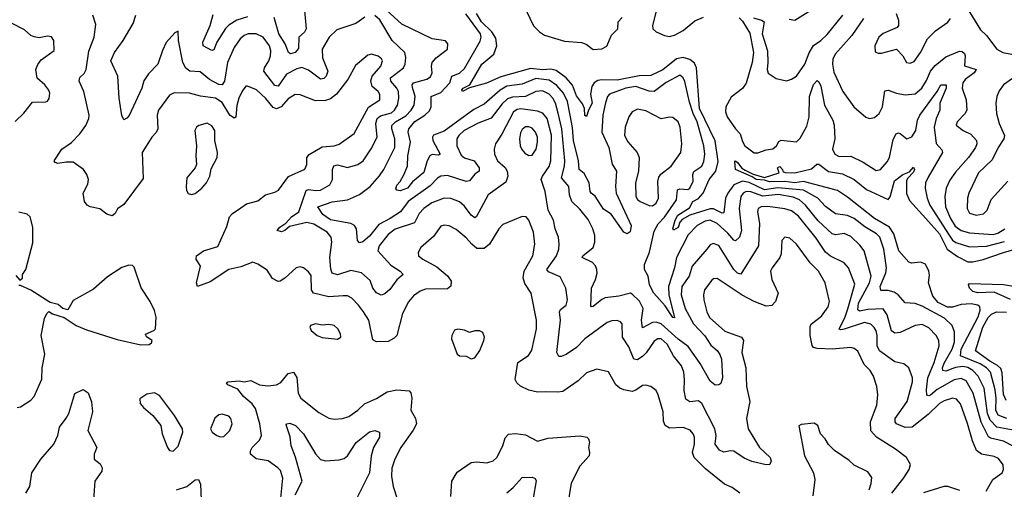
# Model space of a CAD drawing. Extents: x 2056909 to 2160450, y 827444 to 1016825.
# Tile 178 of 256: x 2136340 to 2142150, y 888998 to 891768. Entities that reach past the tile are written whole.
import ezdxf

# ---------------------------------------------------------------- set-up
doc = ezdxf.new("R2010")
doc.units = 0

msp = doc.modelspace()

# ---------------------------------------------------------------- linework, layer by layer
at = {"layer": '0CON10XD'}
for points in [[(2138016.1, 891865), (2138031.3, 891715), (2138020.4, 891695), (2137987.5, 891665), (2137985, 891597.5), (2137965, 891574.6), (2137937.9, 891567.9), (2137927.1, 891575), (2137906.9, 891625), (2137869.7, 891685), (2137841.9, 891781.9)], [(2139305, 891871.2), (2139371.4, 891731.4), (2139406.6, 891696.6), (2139437.8, 891677.8), (2139555, 891642.4), (2139655, 891634.6), (2139683.2, 891623.2), (2139725, 891593.1), (2139775, 891596.7), (2139805, 891612.9), (2139832.3, 891677.7), (2139869.2, 891715), (2139872.5, 891755), (2139895, 891780.8)], [(2141915, 891862.5), (2142009.4, 891709.4), (2142045.4, 891675.4), (2142106.9, 891595), (2142141.2, 891575), (2142205, 891562.5)], [(2140589.4, 888975), (2140545, 889009.4), (2140498.9, 889028.9), (2140387.7, 889117.7), (2140320.5, 889185), (2140310.8, 889215), (2140322.7, 889265), (2140322.7, 889305), (2140315, 889326), (2140297, 889347), (2140255, 889362.7), (2140175, 889358.8), (2140150, 889375), (2140140.2, 889400.2), (2140136.4, 889455), (2140108.1, 889555), (2140095, 889580), (2140065, 889604.3), (2140035, 889613.1), (2140015, 889611.1), (2139975, 889582.2), (2139955, 889575.5), (2139905, 889583.8), (2139880.8, 889595), (2139858.1, 889615), (2139815, 889690), (2139745, 889707.5), (2139685, 889684.3), (2139635, 889638.6), (2139545, 889575.6), (2139515, 889570.5), (2139445, 889573.1), (2139395, 889570), (2139345, 889583.2), (2139295, 889607.1), (2139274.5, 889625), (2139263.2, 889645), (2139280.5, 889745), (2139341.9, 889788.1), (2139361.9, 889818.1), (2139390, 889945), (2139389.5, 889995), (2139358.1, 890155), (2139321.2, 890211.2), (2139312.1, 890245), (2139318, 890285), (2139367.7, 890375), (2139380, 890445), (2139371.3, 890515), (2139345, 890586), (2139328.8, 890605), (2139305, 890606.7), (2139190.4, 890559.6), (2139167.8, 890535), (2139111.8, 890445), (2139081.6, 890418.4), (2139038.5, 890418.5), (2139007.3, 890445), (2138975, 890481.1), (2138915, 890530), (2138875, 890551.4), (2138845, 890555.7), (2138825, 890551.2), (2138781.2, 890488.8), (2138707.5, 890425), (2138691.2, 890395), (2138693.8, 890375), (2138718.8, 890355), (2138801.3, 890311.3), (2138865, 890257.3), (2138885.5, 890225), (2138884.5, 890195.5), (2138865, 890180.9), (2138735, 890178.5), (2138703.7, 890166.3), (2138665, 890139.5), (2138635, 890102.9), (2138599.1, 890035), (2138565, 889906), (2138549.8, 889890.2), (2138515, 889870.8), (2138445, 889866.9), (2138425, 889879.2), (2138400, 889995), (2138369.1, 890045), (2138340, 890085), (2138300, 890125), (2138275, 890138.5), (2138249.9, 890140.1), (2138165, 890133.3), (2138074.3, 890154.3), (2138061.8, 890175), (2138059.5, 890259.5), (2138045, 890281.4), (2138015, 890304.4), (2137995, 890309.4), (2137971.2, 890305), (2137905, 890244.3), (2137876.7, 890225), (2137865, 890224), (2137832.4, 890242.4), (2137800.5, 890290.5), (2137745, 890326.9), (2137715, 890337.1), (2137645, 890310.7), (2137575, 890293.9), (2137465, 890220.9), (2137390, 890195), (2137383.8, 890215), (2137406.9, 890315), (2137382.5, 890355), (2137384.2, 890375), (2137424.7, 890405.3), (2137508.8, 890431.2), (2137561.9, 890548.1), (2137577.8, 890605), (2137595, 890624.4), (2137645, 890657.5), (2137678.3, 890681.7), (2137745, 890700), (2137790, 890735), (2137845, 890750.8), (2137866.8, 890763.2), (2137927.2, 890842.8), (2138022.9, 890887.1), (2138034.5, 890915), (2138033.8, 890955), (2138047.8, 890972.2), (2138125, 891017.4), (2138195.3, 891024.7), (2138225.8, 891034.2), (2138313.5, 891096.5), (2138397.7, 891252.3), (2138465.5, 891295), (2138466.3, 891326.3), (2138455, 891344.4), (2138420, 891375), (2138412.8, 891407.2), (2138420, 891435), (2138471.5, 891495), (2138481.2, 891525), (2138475, 891538.1), (2138455, 891553.3), (2138415.8, 891565.8), (2138395, 891560), (2138322.6, 891497.4), (2138275.6, 891415), (2138210.2, 891329.8), (2138175, 891302.2), (2138145, 891292.5), (2138085, 891290), (2137995, 891325.6), (2137965, 891327.8), (2137925, 891302.3), (2137883.2, 891255), (2137855, 891242.2), (2137835, 891250.3), (2137793.2, 891303.2), (2137736.7, 891355), (2137685, 891377.1), (2137675, 891375.8), (2137653.1, 891346.9), (2137633.8, 891306.2), (2137622, 891262), (2137615.9, 891194.1), (2137605, 891186.7), (2137580, 891205), (2137535, 891279.1), (2137495, 891305.3), (2137407.3, 891317.3), (2137342.5, 891335), (2137252.2, 891337.8), (2137225, 891322.5), (2137158.6, 891235), (2137151.5, 891205), (2137155.6, 891125), (2137146.3, 891103.7), (2137120, 891075), (2137062.9, 890985), (2137069.4, 890830.6), (2136955, 890677.5), (2136917.3, 890652.7), (2136904, 890625), (2136885, 890610.8), (2136855, 890620.8), (2136813, 890653), (2136755.9, 890664.1), (2136738, 890675), (2136722, 890695), (2136715.7, 890744.3), (2136741.4, 890798.6), (2136745.5, 890825), (2136735.6, 890855), (2136716.7, 890885), (2136655, 890927.1), (2136615, 890928.2), (2136565, 890919.2), (2136550, 890925), (2136544.2, 890935), (2136588.8, 891005), (2136645, 891044.3), (2136695, 891095.7), (2136730, 891145), (2136748.6, 891185), (2136750.8, 891205), (2136718.2, 891345), (2136691.2, 891405), (2136695, 891426.9), (2136720, 891450), (2136732.9, 891475), (2136748.1, 891581.9), (2136780.4, 891665), (2136789.3, 891739.3), (2136771.9, 891795)], [(2138377.4, 891782.6), (2138323.8, 891745), (2138211.2, 891708.8), (2138166.9, 891665), (2138125.4, 891594.6), (2138127.3, 891542.7), (2138158.2, 891465), (2138149.2, 891435), (2138135, 891422.3), (2138115, 891418.2), (2138045, 891469.7), (2138005, 891485.8), (2137975, 891479.2), (2137915, 891446.6), (2137865, 891376.9), (2137845, 891380.9), (2137781.8, 891465), (2137784, 891485), (2137810, 891525), (2137820.5, 891555), (2137822.7, 891585), (2137815, 891614), (2137776, 891666), (2137735, 891684.7), (2137687.5, 891685), (2137664.3, 891675.7), (2137641.2, 891655), (2137605.3, 891605), (2137567.4, 891515), (2137548.9, 891405), (2137535, 891384.1), (2137515, 891387), (2137459.5, 891415), (2137405, 891460.5), (2137345, 891463.8), (2137321.4, 891481.4), (2137303.6, 891515), (2137277.1, 891645), (2137275, 891700), (2137255, 891690), (2137205, 891633.3), (2137183.4, 891586.6), (2137154.4, 891505), (2137100.3, 891449.7), (2137072.9, 891407.1), (2137060.9, 891365), (2136986.9, 891203.1), (2136973.4, 891186.6), (2136955, 891178), (2136942.6, 891202.6), (2136926.7, 891305), (2136918.5, 891435), (2136877.8, 891525), (2136900, 891575), (2136950.4, 891645), (2137010, 891745), (2137026.1, 891795)], [(2137685, 891786.1), (2137622.3, 891765), (2137575, 891736.7), (2137555, 891716.6), (2137502.7, 891635), (2137485, 891589.6), (2137475, 891587.3), (2137423.7, 891613.7), (2137420.6, 891635), (2137464.4, 891735), (2137481, 891799)], [(2138358.1, 890275), (2138295, 890289.4), (2138215, 890262.3), (2138185, 890273.1), (2138176.4, 890296.4), (2138170.5, 890365), (2138181.7, 890455), (2138178.6, 890485), (2138154.3, 890514.3), (2138075, 890562.7), (2138035, 890571.7), (2137932.3, 890547.7), (2137905, 890525.4), (2137885, 890517.3), (2137860, 890525), (2137874.4, 890545), (2137911.2, 890568.8), (2137945, 890605.3), (2137987.6, 890635), (2138029.8, 890760.2), (2138045, 890766.8), (2138085, 890760.2), (2138115, 890762.9), (2138170, 890795), (2138186.5, 890825), (2138185.3, 890884.7), (2138193.6, 890906.4), (2138215, 890911.5), (2138275, 890897.3), (2138336, 890914), (2138367.8, 890935), (2138415, 891007.1), (2138449.7, 891075), (2138441.5, 891155), (2138449.8, 891185), (2138468.7, 891201.3), (2138535, 891219), (2138552, 891235), (2138569.4, 891265), (2138578, 891305), (2138575.8, 891345), (2138565.8, 891365), (2138530.7, 891405), (2138527.5, 891425), (2138605.7, 891484.3), (2138614.6, 891505), (2138619.2, 891545), (2138612.5, 891575), (2138538.7, 891645), (2138465, 891768), (2138435, 891792.8)], [(2142043.2, 888986.8), (2142082.5, 889055), (2142137.5, 889095), (2142145.4, 889115), (2142142.6, 889142.6), (2142115, 889178.9), (2142091.1, 889191.1), (2142016, 889205), (2141987.1, 889227.1), (2141963.4, 889283.4), (2141933.8, 889386.2), (2141892.6, 889502.6), (2141868.8, 889528.8), (2141845, 889534.7), (2141795, 889520), (2141768.5, 889505), (2141700.6, 889439.4), (2141606.2, 889363.8), (2141565, 889363.2), (2141514.4, 889385), (2141505.5, 889395.5), (2141506.5, 889415), (2141576.8, 889515), (2141608.8, 889631.2), (2141608.2, 889655), (2141586.2, 889715), (2141557.3, 889737.3), (2141505, 889749.4), (2141413.3, 889815), (2141400, 889845), (2141401, 889905), (2141395, 889932.9), (2141383.3, 889953.3), (2141361.8, 889971.8), (2141325, 889981.1), (2141205, 889942.2), (2141185, 889938.1), (2141175, 889943.3), (2141211.7, 890015), (2141227.4, 890062.6), (2141267.6, 890207.6), (2141231.8, 890305), (2141204.7, 890334.7), (2141125, 890373.9), (2141095, 890397.1), (2141039.9, 890479.9), (2140935, 890609.3), (2140895, 890640), (2140855, 890652.2), (2140755, 890666.3), (2140715.4, 890664.6), (2140697.1, 890655), (2140693.1, 890635), (2140706.5, 890565), (2140699.1, 890435), (2140595, 890267.5), (2140575, 890272.2), (2140555, 890294.7), (2140465, 890436.2), (2140431.5, 890448.5), (2140415, 890439.2), (2140394.7, 890415.3), (2140308.4, 890315), (2140290.6, 890255), (2140248.1, 890195), (2140243.6, 890145), (2140266.6, 890065), (2140315.6, 889975), (2140382.8, 889902.8), (2140417.9, 889847.9), (2140456.6, 889816.6), (2140472.2, 889792.2), (2140480.6, 889765), (2140487.6, 889655), (2140478.5, 889621.5), (2140465, 889613.4), (2140445, 889612.4), (2140415.5, 889635), (2140355, 889740.8), (2140285, 889840.3), (2140225, 889883.7), (2140125, 889974.8), (2140095.9, 889984.1), (2140075, 889981.7), (2140015, 889950), (2140008.6, 889995), (2140019.2, 890065), (2139997, 890107), (2139955, 890150), (2139944.1, 890154.1), (2139875, 890137.1), (2139795, 890126.7), (2139775, 890117.1), (2139725, 890075.6), (2139715, 890074.4), (2139710.8, 890080.8), (2139713.9, 890185), (2139738.2, 890235), (2139747.3, 890272.7), (2139746.1, 890295), (2139737, 890317), (2139720.6, 890335), (2139658.6, 890365), (2139663.3, 890375), (2139723.8, 890425), (2139733.8, 890455), (2139733.8, 890495), (2139722.7, 890535), (2139695, 890588.9), (2139645, 890651.5), (2139598.8, 890695), (2139584, 890735), (2139581.2, 890785), (2139537.9, 890835), (2139555.2, 890905), (2139556.4, 890935), (2139539, 891125), (2139517.5, 891217.5), (2139502.2, 891275), (2139487.1, 891305), (2139465, 891328.8), (2139425, 891349.1), (2139385, 891345.6), (2139325, 891315.2), (2139248.2, 891311.8), (2139219, 891301), (2139188, 891272), (2139122.5, 891187.5), (2139045, 891158.4), (2138962.9, 891115), (2138930.8, 891085), (2138918.9, 891065), (2138919.3, 891025), (2138945, 890970), (2138965, 890952.7), (2139022.5, 890935), (2139051.5, 890895), (2139051.4, 890875), (2139025, 890856.2), (2138995, 890817.1), (2138975, 890813.3), (2138865, 890849.7), (2138825, 890845.9), (2138805, 890833.3), (2138761.8, 890788.2), (2138632.2, 890695), (2138586.9, 890635), (2138525.5, 890595.5), (2138459.5, 890560.5), (2138405, 890491.3), (2138365, 890458), (2138345, 890451.2), (2138332.9, 890465), (2138327.5, 890535), (2138316.5, 890555), (2138295, 890565.8), (2138175, 890587.1), (2138128.5, 890618.5), (2138099.2, 890665), (2138185, 890693.5), (2138273.7, 890706.3), (2138345, 890736.8), (2138408.2, 890785), (2138462.8, 890847.2), (2138488.8, 890885), (2138553.3, 891015), (2138553.9, 891065), (2138535.8, 891125), (2138537.1, 891145), (2138558.7, 891165), (2138619, 891201), (2138651.2, 891235), (2138667.1, 891265), (2138673.5, 891315), (2138657.4, 891367.4), (2138655.4, 891385), (2138663.6, 891396.4), (2138742.3, 891417.7), (2138765, 891431.9), (2138773.2, 891455), (2138769.7, 891495), (2138773.9, 891515), (2138797.1, 891542.9), (2138864.3, 891595), (2138866.7, 891626.7), (2138853, 891643), (2138775, 891655.4), (2138595, 891741.6), (2138505.1, 891825.1)], [(2142202.3, 889252.3), (2142145, 889282.4), (2142068.7, 889298.7), (2142056.7, 889306.7), (2142014.6, 889394.6), (2141966, 889565), (2141925, 889637.2), (2141895, 889651), (2141855, 889644), (2141755, 889586.5), (2141715, 889553.3), (2141705, 889548.9), (2141693.8, 889553.8), (2141691.5, 889585), (2141699.4, 889655), (2141736.2, 889745), (2141765.3, 889845), (2141764, 889875), (2141748.4, 889905), (2141705, 889950.9), (2141665, 889969.3), (2141625, 889964.6), (2141535, 889922.1), (2141505, 889919.1), (2141485, 889932.2), (2141458.1, 890028.1), (2141435, 890062.1), (2141345, 890058.1), (2141295, 890049.5), (2141285.7, 890055.7), (2141289.7, 890095), (2141354.2, 890215), (2141364, 890255), (2141322.9, 890405), (2141298.7, 890438.7), (2141245, 890489.3), (2141205, 890507.1), (2141155, 890499.2), (2141135, 890504.7), (2141051, 890581), (2140977.8, 890675), (2140940.9, 890705), (2140905, 890720.6), (2140815, 890736.3), (2140725, 890728.1), (2140655, 890753.4), (2140626.1, 890753.9), (2140608.7, 890745), (2140595.2, 890724.8), (2140586.3, 890653.7), (2140599.5, 890525), (2140587.1, 890485), (2140565, 890463.1), (2140555, 890466.9), (2140519.7, 890509.7), (2140455, 890566.5), (2140415, 890584.8), (2140385, 890580.4), (2140338, 890555), (2140285, 890500), (2140216.6, 890365), (2140204.8, 890305), (2140169.1, 890195), (2140170.9, 890145), (2140205, 890010), (2140195, 890012), (2140149.4, 890079.4), (2140082.4, 890155), (2140057.5, 890205), (2140049.2, 890255), (2140026.6, 890295), (2140027.4, 890325), (2140055.9, 890395.9), (2140085, 890520), (2140106.9, 890563.1), (2140145, 890604.1), (2140216.1, 890705), (2140221.5, 890765), (2140235, 890770.9), (2140282.6, 890767.4), (2140295, 890773.5), (2140314.1, 890815), (2140312.1, 890855), (2140317.3, 890872.7), (2140364.8, 890905.2), (2140377.5, 890932.5), (2140382.9, 890975), (2140376.7, 891025), (2140338.3, 891165), (2140314.1, 891215), (2140292.5, 891282.5), (2140265, 891404.2), (2140255, 891425.6), (2140235, 891440.6), (2140155, 891397.1), (2140085, 891344.2), (2140055, 891346.2), (2139975, 891374.8), (2139917.5, 891365), (2139820.7, 891329.3), (2139809.6, 891315), (2139797.8, 891277.8), (2139780.3, 891205), (2139775.8, 891105), (2139816.2, 891015), (2139836.3, 890916.3), (2139861.6, 890875), (2139856.4, 890783.6), (2139860.8, 890745), (2139947.9, 890555), (2139942.4, 890517.6), (2139925, 890505.7), (2139905.8, 890515), (2139830.8, 890620.8), (2139785, 890651.5), (2139736.6, 890726.6), (2139712.7, 890745), (2139706.2, 890755), (2139701.2, 890805), (2139670.5, 890860.5), (2139640.9, 890885), (2139638.5, 890935), (2139608.7, 891055), (2139602.5, 891132.5), (2139588.6, 891205), (2139571.9, 891285), (2139549, 891335), (2139510.6, 891380.6), (2139465, 891411.9), (2139385, 891422.4), (2139305, 891388.4), (2139215, 891376.5), (2139175, 891353.3), (2139080.2, 891269.8), (2139020.9, 891239.1), (2138845, 891110.6), (2138782.9, 891087.1), (2138776.8, 891075), (2138778.9, 891055), (2138821.1, 890975), (2138811.7, 890968.3), (2138775, 890972.3), (2138761.1, 890965), (2138743.9, 890936.1), (2138725, 890866.8), (2138658, 890812), (2138627.7, 890775), (2138585, 890759.6), (2138565, 890762.9), (2138560.4, 890770.4), (2138565, 890792), (2138586.2, 890813.8), (2138606.3, 890853.7), (2138628.2, 890905), (2138629.8, 890965), (2138647, 891045), (2138632.5, 891105), (2138636.1, 891125), (2138672.3, 891167.7), (2138731.6, 891205), (2138759, 891231), (2138768.1, 891255), (2138768.2, 891315), (2138825, 891338.3), (2138877.8, 891395), (2138890.4, 891435), (2138935, 891453.5), (2138965, 891480.8), (2139057.6, 891642.4), (2139063.8, 891665), (2139058.4, 891685), (2138973.8, 891803.8)], [(2142215, 889344), (2142105.4, 889365.4), (2142066, 889405), (2142051.5, 889445), (2142030.7, 889595), (2141996, 889665), (2141965, 889698.5), (2141935, 889715.9), (2141905, 889722.2), (2141863.2, 889716.8), (2141805, 889694.8), (2141788.4, 889698.4), (2141786.1, 889715), (2141795, 889741.5), (2141843, 889825), (2141856, 889865), (2141856.2, 889926.2), (2141842.3, 889965), (2141796.5, 890006.5), (2141665, 890078), (2141625, 890093.6), (2141565, 890097.5), (2141523.8, 890145), (2141500.3, 890160.3), (2141465, 890171.5), (2141420.9, 890170.9), (2141418, 890195), (2141450.5, 890275), (2141454.7, 890305), (2141438.8, 890415), (2141415, 890484.4), (2141395.5, 890505), (2141326.9, 890546.9), (2141265, 890596.3), (2141225, 890612.9), (2141155, 890622.5), (2141096, 890666), (2141050.4, 890715), (2140965, 890762.9), (2140814.4, 890775.6), (2140735, 890765.5), (2140645, 890807.1), (2140605, 890816.1), (2140555, 890794.3), (2140518, 890745), (2140505.5, 890714.5), (2140495, 890629.4), (2140485, 890627.5), (2140435, 890652.8), (2140415, 890653.4), (2140294.8, 890615.2), (2140250.2, 890589.8), (2140236.2, 890573.8), (2140225, 890542.5), (2140197.5, 890527.5), (2140194.2, 890534.2), (2140208.2, 890585), (2140224.3, 890615), (2140291.9, 890658.1), (2140311.5, 890695), (2140346.7, 890713.3), (2140374.1, 890745), (2140408.8, 890825), (2140448.8, 890875), (2140461, 890931), (2140445, 891053.1), (2140351.6, 891245), (2140334.7, 891485), (2140321.9, 891511.9), (2140294.1, 891534.1), (2140255, 891544.8), (2140215, 891537.4), (2140135, 891472), (2140065, 891439.2), (2139995, 891437.2), (2139865, 891412.5), (2139775, 891413.8), (2139751.3, 891408.7), (2139730.8, 891395), (2139717, 891375), (2139709.2, 891329.2), (2139718.8, 891275), (2139696.2, 891233.8), (2139685, 891197.5), (2139675, 891202.5), (2139672.2, 891245), (2139661.2, 891271.2), (2139625, 891320), (2139601.8, 891381.8), (2139565.2, 891425.2), (2139505, 891469.4), (2139475, 891477), (2139427.1, 891472.9), (2139355, 891480.2), (2139179.5, 891430.5), (2139095, 891393.5), (2138993.8, 891366.2), (2138952.5, 891345), (2138948.8, 891355), (2138958, 891365), (2138995.7, 891384.3), (2139067, 891505), (2139138.7, 891565), (2139155.3, 891614.7), (2139149.4, 891659.4), (2139127, 891697), (2139065, 891755.9), (2139035.2, 891805)], [(2140099.7, 891835), (2140074, 891735), (2140075.3, 891715.3), (2140096.1, 891696.1), (2140144.8, 891674.8), (2140175, 891670), (2140205, 891676.6), (2140255, 891704.3), (2140325, 891761.4), (2140375, 891783.8)], [(2140585, 891779.8), (2140605, 891758.7), (2140648.4, 891688.4), (2140670, 891575), (2140661.8, 891515), (2140626.3, 891393.7), (2140605, 891362.3), (2140538.5, 891311.5), (2140506.5, 891253.5), (2140504.7, 891225), (2140515, 891195.6), (2140563.5, 891125), (2140591.4, 891095), (2140605, 891048.8), (2140618.6, 891025), (2140675, 890982.9), (2140695, 890982.3), (2140745, 891000), (2140785, 891006.7), (2140806.9, 891025), (2140820, 891050), (2140832.7, 891057.3), (2140925, 891048.1), (2140945, 891069.4), (2140985, 891140), (2140999.2, 891195), (2141001.2, 891315), (2141025, 891386.9), (2141045, 891408.8), (2141055, 891402), (2141066.7, 891376.7), (2141088.7, 891265), (2141137.6, 891175), (2141146.8, 891146.8), (2141150.4, 891065), (2141137.1, 891005), (2141150, 890975), (2141175, 890960.9), (2141245, 890963.5), (2141317.6, 890927.6), (2141395, 890879.2), (2141420, 890885), (2141459.7, 890930.3), (2141473.7, 890956.3), (2141495, 891062), (2141512.9, 891095), (2141525, 891100), (2141535, 891096), (2141575, 891065.6), (2141605, 891077.8), (2141627.9, 891115), (2141638.9, 891175), (2141652.6, 891205), (2141754.3, 891345), (2141775, 891383.6), (2141806.9, 891385), (2141806.6, 891365), (2141769.8, 891275), (2141770.7, 891235), (2141747.7, 891185), (2141737, 891135), (2141748.9, 891038.9), (2141780.8, 891000.8), (2141785.5, 890985), (2141700.1, 890839.9), (2141686, 890805), (2141683.5, 890775), (2141694.7, 890715.3), (2141710.2, 890675), (2141825, 890497.1), (2141845, 890468.6), (2141865, 890454), (2141945, 890429.2), (2142045, 890431.6), (2142150.6, 890459.4)], [(2140669.9, 891779.9), (2140718.1, 891765), (2140732.3, 891755), (2140721.9, 891685), (2140752.2, 891585), (2140755.4, 891515), (2140750.5, 891475), (2140757.5, 891452.5), (2140805, 891421.4), (2140865, 891408.6), (2140895, 891416.9), (2140925, 891435.8), (2140974, 891505), (2140998.1, 891571.9), (2141023.9, 891616.1), (2141066.8, 891645), (2141105, 891681.8), (2141197.2, 891795)], [(2140880.5, 891770.5), (2140915, 891766.2), (2141025.3, 891834.7)], [(2141512.1, 891805), (2141526.5, 891765), (2141526.2, 891735), (2141517.6, 891722.4), (2141435, 891687.5), (2141410.5, 891665), (2141385.6, 891615), (2141388.8, 891578.8), (2141405, 891570.8), (2141425, 891570.6), (2141514.3, 891594.3), (2141552, 891555), (2141573.3, 891515), (2141595, 891512.5), (2141618.5, 891521.5), (2141656.7, 891575), (2141696.9, 891655), (2141745, 891703.1), (2141816.5, 891753.5), (2141833.6, 891775)], [(2136312.7, 891167.3), (2136365, 891217.5), (2136415, 891281.2), (2136495, 891283.8), (2136505, 891287.5), (2136515, 891302.5), (2136518, 891335), (2136511.7, 891351.7), (2136488.8, 891385), (2136444.3, 891424.3), (2136435.8, 891475), (2136446.9, 891503.1), (2136467.9, 891532.1), (2136544.3, 891585.7), (2136542, 891645), (2136527.3, 891667.3), (2136505, 891670.8), (2136455, 891660.6), (2136425, 891668.1), (2136405, 891675.8), (2136369.4, 891709.4), (2136295, 891746.7)], [(2141320, 891775), (2141249.7, 891675), (2141151.6, 891565), (2141138, 891535), (2141136.1, 891505), (2141145, 891459.4), (2141197.5, 891345), (2141261.5, 891255), (2141332.4, 891192.4), (2141355, 891185.6), (2141385, 891191.1), (2141412.2, 891215), (2141430.9, 891255), (2141445, 891348.6), (2141465, 891352.7), (2141514.7, 891334.7), (2141565, 891325.4), (2141625, 891331.1), (2141664, 891365), (2141691.2, 891408.8), (2141714.8, 891465), (2141742.5, 891497.5), (2141805, 891549.4), (2141885, 891581.9), (2141900.7, 891580.7), (2141915, 891568), (2141919.1, 891555), (2141915.7, 891495.7), (2141984, 891475), (2141973.3, 891455), (2141919.1, 891415), (2141906.4, 891395), (2141900.9, 891365), (2141925.3, 891295.3), (2141928.2, 891235), (2141917.6, 891212.4), (2141872.5, 891165), (2141866.7, 891146.7), (2141908, 891115), (2141953.3, 891093.3), (2141986.4, 891055), (2141987.9, 891035), (2141981.2, 891015), (2141938.4, 890955), (2141861.4, 890868.6), (2141828.5, 890821.5), (2141807.1, 890775), (2141798.9, 890725), (2141803.8, 890665), (2141831.9, 890595), (2141859.8, 890549.8), (2141895, 890524.8), (2141945, 890510.8), (2142085, 890500.6), (2142111.2, 890508.8), (2142153.2, 890535)], [(2142198.3, 891421.7), (2142145.4, 891384.6), (2142120.7, 891349.3), (2142105.5, 891314.5), (2142100.9, 891275), (2142104.6, 891215), (2142120.8, 891155), (2142152.3, 891085), (2142147.9, 891065), (2142113.8, 891015), (2142077.7, 890942.3), (2141997.1, 890865), (2141940, 890745), (2141933.3, 890715), (2141930.6, 890655), (2141945, 890627.5), (2141984.5, 890615.5), (2142027.2, 890622.8), (2142048.6, 890645), (2142073.4, 890706.6), (2142171.3, 890815)], [(2141487.3, 888975), (2141558.2, 889065), (2141588.1, 889115), (2141596.2, 889145), (2141572.5, 889185), (2141507.5, 889235), (2141395.2, 889305.2), (2141362.7, 889342.7), (2141360.3, 889395), (2141397.9, 889495), (2141403.1, 889555), (2141397.7, 889605), (2141378.8, 889665), (2141359.2, 889699.2), (2141324.2, 889734.2), (2141285, 889812.5), (2141265, 889829.4), (2141245, 889833.5), (2141135, 889825.3), (2141045, 889829.5), (2141025, 889834.2), (2141015.7, 889845.7), (2141003.8, 889905), (2141005, 889960), (2141013.3, 889975), (2141070.7, 890019.3), (2141111.4, 890075), (2141117.8, 890105), (2141104.5, 890164.5), (2141093.3, 890215), (2141054.6, 890285), (2141004.3, 890334.3), (2140925, 890443.6), (2140885, 890479.4), (2140855, 890485.8), (2140836.9, 890465), (2140833.1, 890386.9), (2140826.5, 890365), (2140780, 890305), (2140771.1, 890285), (2140777.8, 890235), (2140816.2, 890155), (2140800, 890105), (2140777.5, 890082.5), (2140745, 890078.5), (2140675, 890105.3), (2140603.6, 890143.6), (2140455, 890241.9), (2140435, 890240), (2140425, 890232.5), (2140382, 890175), (2140374.6, 890145), (2140377.1, 890115), (2140394, 890045), (2140411.5, 890011.5), (2140500.9, 889930.9), (2140566.3, 889906.3), (2140599.4, 889895), (2140611.2, 889875), (2140602.3, 889805), (2140624.5, 889715), (2140629.2, 889605), (2140648.2, 889515), (2140629.3, 889415), (2140638.5, 889355), (2140705.6, 889245), (2140768.8, 889185), (2140774, 889165), (2140766.7, 889145), (2140745, 889141.9), (2140660.9, 889160.9), (2140615, 889182.5), (2140555, 889222.1), (2140535, 889225.4), (2140495, 889216.9), (2140468.8, 889228.8), (2140443.9, 889265), (2140449.2, 889315), (2140442.9, 889355), (2140365, 889503.6), (2140345, 889520), (2140294.5, 889514.5), (2140270.5, 889530.5), (2140261.1, 889581.1), (2140262.7, 889642.7), (2140258.9, 889688.9), (2140245.4, 889725.4), (2140197.5, 889785), (2140161.2, 889855), (2140125, 889886.3), (2140105, 889885.8), (2140085, 889871.3), (2140037.3, 889802.7), (2140016.8, 889783.2), (2139985, 889761.8), (2139965, 889765.6), (2139935, 889838.6), (2139897.1, 889895), (2139894.8, 889974.8), (2139885, 889986.1), (2139865, 889993.6), (2139835, 889992.6), (2139807.7, 889982.3), (2139675, 889885.3), (2139625.5, 889834.5), (2139565, 889794.1), (2139535, 889780.5), (2139520.9, 889780.9), (2139510.5, 889805), (2139530.9, 889995), (2139525.5, 890045), (2139531.8, 890058.2), (2139565, 890084.3), (2139573.6, 890115), (2139563.8, 890183.8), (2139530.4, 890250.4), (2139460, 890280), (2139450.9, 890295), (2139507.2, 890375), (2139521.2, 890415), (2139524.4, 890444.4), (2139518.9, 890485), (2139499.2, 890535), (2139489.2, 890585), (2139458.9, 890645), (2139441.8, 890755), (2139417.7, 890825), (2139424.5, 890845), (2139465, 890901.9), (2139475.2, 890935), (2139477.6, 891087.6), (2139452.5, 891185), (2139427.4, 891217.4), (2139395, 891229.2), (2139297.4, 891242.6), (2139275, 891239.2), (2139253.6, 891225), (2139185, 891093.1), (2139147.5, 891035), (2139140, 891005), (2139142.9, 890975), (2139160, 890935), (2139205, 890895.5), (2139216, 890875), (2139220.4, 890845), (2139209.5, 890810.5), (2139105.3, 890734.7), (2139035, 890606.9), (2139025, 890598.9), (2139005, 890614.5), (2138965, 890669.1), (2138935, 890693.6), (2138884, 890714), (2138845, 890716.2), (2138772.8, 890687.2), (2138725, 890655.4), (2138697.5, 890625), (2138669.5, 890570.5), (2138555, 890531.9), (2138515, 890501.1), (2138461, 890435), (2138454.3, 890405), (2138530.5, 890320.5), (2138585.6, 890285), (2138602.5, 890265), (2138565.7, 890234.3), (2138525, 890176.7), (2138495, 890152), (2138474.1, 890144.1), (2138445, 890157.5), (2138425, 890184), (2138409.2, 890229.2), (2138358.1, 890275)], [(2140075, 890670.6), (2140095, 890685.7), (2140110.4, 890715), (2140105.4, 890814.6), (2140111.1, 890838.9), (2140123.3, 890856.7), (2140185, 890904.4), (2140241.1, 890985), (2140247.8, 891035), (2140237.5, 891135), (2140225, 891165.8), (2140195, 891192), (2140175, 891194.2), (2140125, 891184.2), (2140035, 891230.8), (2139985, 891241.1), (2139955, 891225.7), (2139934.4, 891195), (2139912.7, 891135), (2139910, 891085), (2139928.1, 891048.1), (2139983.1, 890985), (2139995.6, 890955), (2139992, 890875), (2139973.3, 890805), (2139975.5, 890725), (2139985, 890707.1), (2140002, 890695), (2140055, 890671.9), (2140075, 890670.6)], [(2137355, 890737.5), (2137375, 890743.3), (2137415, 890773.8), (2137442, 890805), (2137462, 890845), (2137470.9, 890889.1), (2137505.8, 890955), (2137507.5, 890985), (2137491.1, 891055), (2137490.9, 891115), (2137475, 891142.9), (2137447.4, 891157.4), (2137398, 891145), (2137384.3, 891135), (2137373.1, 891115), (2137384.2, 891025), (2137379.2, 890965), (2137384, 890915), (2137375.8, 890894.2), (2137326.2, 890835), (2137322, 890785), (2137325, 890760), (2137333.9, 890743.9), (2137355, 890737.5)], [(2139345, 890967.9), (2139365, 890968.5), (2139387.3, 891005), (2139396.5, 891045), (2139395, 891076.2), (2139384.6, 891105), (2139365, 891129.1), (2139345, 891137.1), (2139325, 891136.2), (2139305, 891121.1), (2139295, 891100), (2139289.2, 891065), (2139293.2, 891025), (2139302.7, 891002.7), (2139321.7, 890981.7), (2139345, 890967.9)], [(2142165.1, 889415.1), (2142114.4, 889434.4), (2142100.6, 889465), (2142102.3, 889535), (2142095.9, 889585), (2142068.5, 889688.5), (2142044.2, 889715), (2142007.9, 889737.9), (2141891.1, 889785), (2141896, 889825), (2141995.2, 890015), (2142007.4, 890055), (2142005.3, 890075.3), (2141994.2, 890085), (2141955, 890091.4), (2141895, 890088.8), (2141845, 890072.5), (2141815, 890072.4), (2141760.1, 890100.1), (2141728, 890138), (2141703.7, 890215), (2141709, 890261), (2141705.7, 890285), (2141685.8, 890325.8), (2141655, 890338.4), (2141602.8, 890332.8), (2141587.6, 890337.6), (2141528.5, 890405), (2141498, 890505), (2141473, 890545), (2141383.9, 890595), (2141225, 890722.3), (2141165, 890760), (2140965, 890814.3), (2140915, 890806.4), (2140855, 890814.6), (2140765, 890811.2), (2140735, 890822.1), (2140686.5, 890825), (2140661.7, 890841.7), (2140563.7, 890883.7), (2140559.3, 890930.7), (2140565, 890936), (2140576.2, 890925), (2140602.2, 890892.2), (2140621, 890881), (2140668, 890858), (2140735, 890836.5), (2140822.5, 890865), (2140812.5, 890895), (2140825, 890902), (2140841.2, 890885), (2140843.6, 890873.6), (2140857.5, 890867.5), (2140915, 890864.4), (2141012.3, 890887.7), (2141043.7, 890916.3), (2141055, 890915.5), (2141113.1, 890873.1), (2141195, 890858.2), (2141265, 890825.6), (2141336.4, 890766.4), (2141465, 890708.2), (2141477.6, 890722.4), (2141502.7, 890817.3), (2141552.2, 890855), (2141590, 890870), (2141615, 890898), (2141620.6, 890885), (2141615, 890868), (2141578.8, 890831.2), (2141572.6, 890817.4), (2141572.2, 890742.2), (2141591.1, 890701.1), (2141687.7, 890595), (2141767.4, 890505), (2141813.8, 890413.8), (2141875, 890370.5), (2141935, 890339), (2141965, 890338.9), (2142025, 890353.2), (2142145, 890395.8), (2142261.9, 890428.1)], [(2136318.3, 890258.3), (2136341.7, 890231.7), (2136357, 890243), (2136357.5, 890265), (2136376.7, 890295), (2136417.7, 890452.3), (2136417.5, 890545), (2136401.2, 890605), (2136385, 890622), (2136335, 890631.9)], [(2136325, 889480), (2136345, 889484), (2136405.5, 889524.5), (2136425.4, 889544.6), (2136471.7, 889648.3), (2136472.9, 889715), (2136488.6, 889795), (2136466, 889905), (2136487.5, 890005), (2136500, 890035), (2136513, 890047), (2136533, 890033), (2136601.7, 890011.7), (2136673.3, 889965), (2136735, 889938.6), (2136915, 889881.1), (2137055, 889850), (2137105, 889852.5), (2137118.3, 889861.7), (2137122.5, 889875), (2137088.3, 889898.3), (2137083, 889913), (2137132.5, 889935), (2137142.5, 889945), (2137145.9, 890014.1), (2137135, 890052.5), (2137110, 890105), (2137057.4, 890187.4), (2137015, 890307.5), (2137005, 890317.5), (2136985, 890320), (2136943.3, 890306.7), (2136858.7, 890251.3), (2136775, 890178.8), (2136655, 890112.5), (2136625, 890056.7), (2136595, 890063.8), (2136567.7, 890087.7), (2136520.3, 890100.3), (2136405, 890172.5), (2136345, 890200), (2136335, 890200)], [(2142187, 890117), (2142090.1, 890160.1), (2141995, 890156.8), (2141965, 890163.9), (2141944.4, 890185), (2141938.8, 890205), (2141945, 890211.2), (2142145.4, 890205.4), (2142205, 890197.1)], [(2142161.4, 889521.4), (2142145, 889557.9), (2142137.9, 889685), (2142129.6, 889709.6), (2142109.2, 889729.2), (2142065, 889753.6), (2141980.4, 889815), (2142023.3, 889955), (2142055, 890011.4), (2142075, 890031.7), (2142105, 890045.7), (2142163.4, 890043.4)], [(2138215, 889883.8), (2138235.7, 889895), (2138234.2, 889915), (2138218, 889945), (2138195, 889964), (2138165, 889970.8), (2138125, 889966), (2138085, 889974.3), (2138055.8, 889964.2), (2138052.5, 889955), (2138059.2, 889935), (2138096.2, 889905), (2138125, 889893.8), (2138215, 889883.8)], [(2139005, 889767.5), (2139025, 889772.5), (2139055, 889817.5), (2139080, 889875), (2139082.5, 889895), (2139073, 889923), (2139053, 889933), (2139025, 889933.3), (2138995, 889923.8), (2138965, 889936.2), (2138925, 889942), (2138905, 889936.7), (2138890, 889905), (2138888, 889885), (2138921.2, 889795), (2138935, 889786.2), (2138974, 889784), (2139005, 889767.5)], [(2137879.7, 888925), (2137893.1, 889063.1), (2137878.3, 889108.3), (2137864.3, 889125), (2137805.9, 889165.9), (2137735, 889177.8), (2137701.4, 889205), (2137701.9, 889225), (2137711.9, 889245), (2137755, 889287.1), (2137767.9, 889315), (2137757.5, 889385), (2137731.1, 889475), (2137712.1, 889502.1), (2137660.4, 889545), (2137628.3, 889588.3), (2137567.5, 889615), (2137560, 889625), (2137568.3, 889631.7), (2137635, 889638), (2137665, 889631.2), (2137705, 889640), (2137755, 889614.3), (2137805, 889609.1), (2137855, 889613.6), (2137881.8, 889628.2), (2137925, 889680.8), (2137955, 889688.8), (2137975, 889657.5), (2137983.6, 889565), (2138000, 889535), (2138105, 889450), (2138165, 889418.1), (2138195, 889411.1), (2138245, 889415.5), (2138282.1, 889427.9), (2138335, 889464.5), (2138375, 889502.7), (2138445, 889532.9), (2138508, 889572), (2138565, 889583.8), (2138637.9, 889577.9), (2138647.6, 889567.6), (2138653.5, 889535), (2138647.8, 889465), (2138676.7, 889415), (2138681.1, 889385), (2138662.7, 889347.3), (2138589.4, 889245), (2138554.5, 889175), (2138537, 889123), (2138533.6, 889075), (2138544.4, 889015), (2138618, 888785)], [(2136377.1, 888975), (2136400, 889015), (2136412.2, 889095), (2136465, 889176), (2136542.5, 889265), (2136565.6, 889315), (2136574.4, 889365), (2136615, 889418), (2136630, 889445), (2136665, 889563.3), (2136715, 889585.7), (2136745, 889566.7), (2136764.2, 889514.2), (2136769.4, 889455), (2136742.5, 889345), (2136796.4, 889245), (2136778.9, 889205), (2136779.4, 889175), (2136815, 889147.5), (2136827.8, 889125), (2136824.4, 889105), (2136784.5, 889045), (2136776.2, 888936.2)], [(2137245, 889222.5), (2137275, 889252.5), (2137302, 889335), (2137301.2, 889355), (2137254.1, 889434.1), (2137165, 889551.2), (2137135, 889566), (2137090.5, 889559.5), (2137049.3, 889530.7), (2137051.2, 889505), (2137070.5, 889480.5), (2137125, 889433.3), (2137173.6, 889373.6), (2137180, 889325), (2137212.5, 889245), (2137225, 889227.5), (2137245, 889222.5)], [(2137525, 889307.1), (2137545, 889310), (2137580, 889345), (2137593.1, 889385), (2137585.6, 889415), (2137575, 889429.2), (2137535, 889441.9), (2137515, 889437.1), (2137491.7, 889418.3), (2137466.2, 889355), (2137476.7, 889335), (2137504.3, 889314.3), (2137525, 889307.1)], [(2137966.7, 888965), (2138006.2, 889045), (2137968.1, 889188.1), (2137942.5, 889255), (2137936.8, 889306.8), (2137912.7, 889377.3), (2137917.5, 889385), (2137935, 889387.5), (2137967.5, 889375), (2138014.6, 889325), (2138045, 889276.5), (2138085, 889206.5), (2138115, 889173.6), (2138145.4, 889165.4), (2138225, 889171.5), (2138255, 889179.4), (2138274.7, 889195.3), (2138325, 889273.6), (2138405, 889337.3), (2138435, 889345.5), (2138463.8, 889335), (2138462.5, 889305), (2138427.8, 889245), (2138413.8, 889195), (2138403.8, 889095), (2138329.3, 888945)], [(2141353.5, 888995), (2141365, 889032.5), (2141367.6, 889067.6), (2141345, 889101.2), (2141265, 889140.6), (2141235, 889168.6), (2141147.4, 889227.4), (2141112.6, 889262.6), (2141094, 889295), (2141066.2, 889325), (2141050, 889375), (2141028.3, 889388.3), (2140950.7, 889379.3), (2140938.3, 889371.7), (2140970.8, 889195), (2141024.4, 889095), (2141031.8, 889055), (2141020.5, 888959.5)], [(2138884.4, 888955), (2138890.6, 889045), (2138921.2, 889098.8), (2139005, 889155.5), (2139035, 889159.5), (2139096.6, 889153.4), (2139135, 889165.8), (2139155, 889186.2), (2139190.9, 889255), (2139205, 889302), (2139225, 889322.9), (2139265, 889327.5), (2139325, 889320), (2139395, 889282), (2139459.3, 889299.3), (2139645, 889313.8), (2139686, 889305), (2139696.9, 889295), (2139701.9, 889275), (2139696.7, 889245), (2139703.3, 889215), (2139700, 889195), (2139645, 889133.8), (2139594.4, 889035), (2139575.7, 888924.3)], [(2137266, 888994), (2137326.6, 889013.4), (2137375, 889054.4), (2137395.4, 889055.4), (2137408, 889028), (2137411.6, 888935)], [(2139215, 888976.2), (2139252.1, 889007.9), (2139305, 889068.1), (2139365, 889068.9), (2139381.5, 889061.5), (2139388.5, 889048.5), (2139370, 888945)], [(2141675, 888978.9), (2141795, 889016.7), (2141815, 889015.6), (2141885, 888992.3)]]:
    msp.add_lwpolyline(points, dxfattribs=at)

doc.saveas('drawing.dxf')
